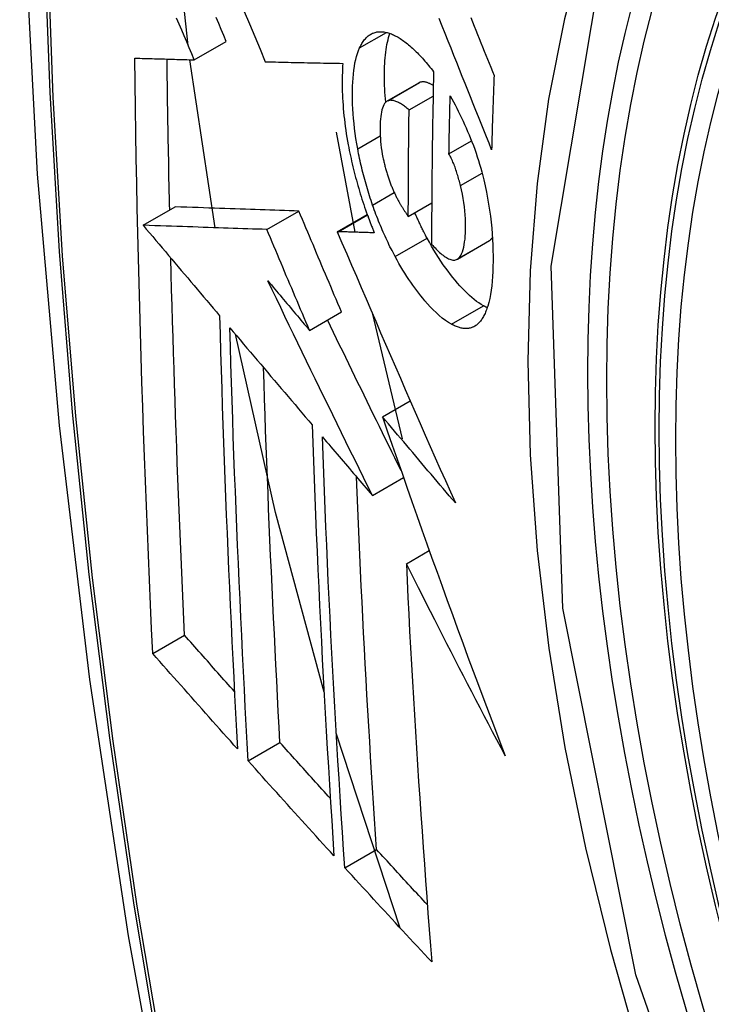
# Model space of a CAD drawing. Header units: inches. Extents: x 25 to 686, y 75 to 315.
# Tile 188 of 256: x 607.393 to 607.52, y 294.892 to 295.074. Entities that reach past the tile are written whole.
import ezdxf

# ---------------------------------------------------------------- set-up
doc = ezdxf.new("R2010")
doc.units = ezdxf.units.IN
doc.header["$MEASUREMENT"] = 0
doc.layers.add('Visible Edges(ANSI)', color=7, linetype='Continuous', lineweight=25)
doc.layers.add('Visible Tangent Edges(ANSI)', color=7, linetype='Continuous', lineweight=25)

msp = doc.modelspace()

# ---------------------------------------------------------------- linework, layer by layer
at = {"layer": 'Visible Edges(ANSI)'}
for p, q in [((607.42513, 295.06652), (607.43103, 295.06993)), ((607.429, 295.03557), (607.42433, 295.06654)), ((607.43822, 295.06617), (607.43833, 295.06617)), ((607.46065, 295.05888), (607.46655, 295.06229)), ((607.46472, 295.05729), (607.46915, 295.05985)), ((607.45126, 295.05318), (607.45474, 295.03474)), ((607.47208, 295.04919), (607.47624, 295.05159)), ((607.46458, 295.03767), (607.46889, 295.04016)), ((607.4157, 295.03602), (607.42159, 295.03942)), ((607.42159, 295.03942), (607.42159, 295.03942)), ((607.4385, 295.03525), (607.4444, 295.03865)), ((607.45148, 295.03484), (607.457, 295.03803)), ((607.4157, 295.03602), (607.4157, 295.03602)), ((607.45165, 295.03484), (607.45148, 295.03484)), ((607.47359, 295.02976), (607.47948, 295.03317)), ((607.47948, 295.03317), (607.47953, 295.0332)), ((607.44637, 295.01666), (607.45226, 295.02006)), ((607.45789, 295.0199), (607.46343, 294.99668)), ((607.45982, 295.00072), (607.46494, 295.00367)), ((607.45795, 294.98623), (607.46369, 294.98954)), ((607.46423, 294.97363), (607.46844, 294.97606)), ((607.41746, 294.95709), (607.42332, 294.96047)), ((607.4631, 294.90647), (607.45131, 294.94242)), ((607.43507, 294.93728), (607.44092, 294.94066)), ((607.45287, 294.91759), (607.45871, 294.92097))]:
    msp.add_line(p, q, dxfattribs=at)
at = {"layer": 'Visible Edges(ANSI)', "flags": 128}
for points in [[(607.44698, 295.46863), (607.43413, 295.43057), (607.42307, 295.39139), (607.41377, 295.35116), (607.40621, 295.30994), (607.40037, 295.2678), (607.39623, 295.2248), (607.39375, 295.18101), (607.39293, 295.13648), (607.39375, 295.09128), (607.39617, 295.04547), (607.40019, 294.99912), (607.40579, 294.95228), (607.41294, 294.90503), (607.42162, 294.85744), (607.43181, 294.80956), (607.44349, 294.76147)], [(607.424, 295.06917), (607.42185, 295.0892), (607.42037, 295.10895)], [(607.43103, 295.06993), (607.43056, 295.07103), (607.43009, 295.07212), (607.42963, 295.07322), (607.42916, 295.07432)], [(607.43433, 295.07546), (607.4353, 295.07313), (607.43628, 295.0708), (607.43725, 295.06848), (607.43822, 295.06617)], [(607.42513, 295.06652), (607.42466, 295.06762), (607.4242, 295.06872), (607.42373, 295.06982), (607.42326, 295.07092), (607.4228, 295.07202), (607.42233, 295.07312), (607.42187, 295.07422)], [(607.47994, 295.04996), (607.47946, 295.05116), (607.47898, 295.05236), (607.4785, 295.05357), (607.47801, 295.05477), (607.47753, 295.05599), (607.47704, 295.05721), (607.47655, 295.05844), (607.47605, 295.05968), (607.47555, 295.06092), (607.47505, 295.06218), (607.47454, 295.06345), (607.47403, 295.06473), (607.47351, 295.06602), (607.47299, 295.06733), (607.47246, 295.06865), (607.47192, 295.06999), (607.47138, 295.07135), (607.47083, 295.07273), (607.47027, 295.07412)], [(607.47608, 295.0743), (607.47639, 295.07352), (607.47671, 295.07274), (607.47702, 295.07197), (607.47733, 295.0712), (607.47764, 295.07043), (607.47795, 295.06967), (607.47826, 295.06891), (607.47856, 295.06815), (607.47887, 295.06739), (607.47918, 295.06664), (607.47948, 295.06589), (607.47978, 295.06515), (607.48008, 295.0644), (607.48038, 295.06366)], [(607.4556, 295.06872), (607.4557, 295.06894), (607.45581, 295.06915), (607.45592, 295.06935), (607.45604, 295.06955), (607.45615, 295.06973), (607.45628, 295.06991), (607.4564, 295.07008), (607.45653, 295.07025), (607.45666, 295.0704), (607.45679, 295.07055), (607.45693, 295.07068), (607.45707, 295.07081), (607.45721, 295.07093), (607.45736, 295.07105), (607.45751, 295.07115), (607.45766, 295.07124), (607.45781, 295.07133), (607.45797, 295.07141), (607.45813, 295.07147), (607.45829, 295.07153), (607.45846, 295.07158), (607.45863, 295.07163), (607.4588, 295.07166), (607.45897, 295.07168)], [(607.45897, 295.07168), (607.45915, 295.0717), (607.45934, 295.07171), (607.45952, 295.07171), (607.45971, 295.0717), (607.4599, 295.07169), (607.46009, 295.07166), (607.46028, 295.07163), (607.46047, 295.07159), (607.46067, 295.07155), (607.46086, 295.07149), (607.46106, 295.07143), (607.46126, 295.07136), (607.46146, 295.07129), (607.46166, 295.0712), (607.46186, 295.07111), (607.46206, 295.07102), (607.46227, 295.07091), (607.46247, 295.0708), (607.46268, 295.07068), (607.46289, 295.07056), (607.4631, 295.07043), (607.46331, 295.07029), (607.46352, 295.07014), (607.46373, 295.06999)], [(607.46042, 295.0587), (607.46036, 295.05934), (607.46031, 295.05996), (607.46027, 295.06059), (607.46024, 295.0612), (607.46021, 295.06181), (607.4602, 295.06241), (607.46019, 295.063), (607.46019, 295.06359), (607.46019, 295.06417), (607.4602, 295.06473), (607.46022, 295.06529), (607.46025, 295.06583), (607.46028, 295.06637), (607.46032, 295.06689), (607.46037, 295.06741), (607.46042, 295.06791), (607.46049, 295.0684), (607.46056, 295.06887), (607.46065, 295.06933), (607.46074, 295.06978), (607.46084, 295.0702), (607.46095, 295.07062), (607.46106, 295.07101), (607.46119, 295.07139)], [(607.46373, 295.06999), (607.46396, 295.06982), (607.46419, 295.06965), (607.46442, 295.06946), (607.46464, 295.06928), (607.46487, 295.06908), (607.4651, 295.06888), (607.46533, 295.06868), (607.46556, 295.06846), (607.46579, 295.06825), (607.46602, 295.06802), (607.46625, 295.06779), (607.46648, 295.06756), (607.46671, 295.06732), (607.46694, 295.06707), (607.46717, 295.06682), (607.4674, 295.06656), (607.46764, 295.06629), (607.46787, 295.06603), (607.4681, 295.06575), (607.46833, 295.06547), (607.46856, 295.06519), (607.46879, 295.0649), (607.46902, 295.0646), (607.46925, 295.0643)], [(607.45525, 295.05009), (607.45508, 295.05105), (607.45493, 295.052), (607.45479, 295.05294), (607.45467, 295.05387), (607.45457, 295.05479), (607.45448, 295.0557), (607.45441, 295.05659), (607.45436, 295.05747), (607.45432, 295.05834), (607.4543, 295.05919), (607.45429, 295.06003), (607.45429, 295.06084), (607.45431, 295.06164), (607.45435, 295.06241), (607.4544, 295.06317), (607.45446, 295.06391), (607.45454, 295.06462), (607.45464, 295.0653), (607.45475, 295.06595), (607.45488, 295.06657), (607.45503, 295.06716), (607.4552, 295.06772), (607.45539, 295.06824), (607.4556, 295.06872)], [(607.41416, 295.06684), (607.41461, 295.06683), (607.41506, 295.06681), (607.41551, 295.0668), (607.41597, 295.06679), (607.41642, 295.06677), (607.41688, 295.06676), (607.41733, 295.06675), (607.41779, 295.06673), (607.41824, 295.06672), (607.4187, 295.06671), (607.41916, 295.06669), (607.41962, 295.06668), (607.42008, 295.06667), (607.42054, 295.06665), (607.42099, 295.06664), (607.42145, 295.06663), (607.42191, 295.06661), (607.42237, 295.0666), (607.42283, 295.06659), (607.42329, 295.06657), (607.42375, 295.06656), (607.42421, 295.06655), (607.42467, 295.06653), (607.42513, 295.06652)], [(607.41746, 294.95709), (607.41725, 294.96162), (607.41704, 294.96615), (607.41685, 294.97069), (607.41665, 294.97523), (607.41647, 294.97977), (607.41629, 294.98432), (607.41611, 294.98887), (607.41594, 294.99342), (607.41578, 294.99799), (607.41562, 295.00255), (607.41547, 295.00712), (607.41533, 295.01169), (607.41519, 295.01626), (607.41506, 295.02084), (607.41494, 295.02541), (607.41483, 295.02999), (607.41472, 295.03458), (607.41462, 295.03917), (607.41452, 295.04376), (607.41443, 295.04836), (607.41435, 295.05297), (607.41428, 295.05759), (607.41422, 295.06222), (607.41416, 295.06684)], [(607.42059, 295.03884), (607.42056, 295.04), (607.42054, 295.04116), (607.42051, 295.04231), (607.42049, 295.04347), (607.42046, 295.04463), (607.42044, 295.04579), (607.42042, 295.04694), (607.4204, 295.0481), (607.42037, 295.04926), (607.42035, 295.05042), (607.42033, 295.05158), (607.42031, 295.05274), (607.42029, 295.05389), (607.42027, 295.05505), (607.42025, 295.05621), (607.42023, 295.05737), (607.42021, 295.05853), (607.4202, 295.05969), (607.42018, 295.06086), (607.42016, 295.06202), (607.42015, 295.06318), (607.42013, 295.06434), (607.42012, 295.0655), (607.4201, 295.06667)], [(607.43833, 295.06617), (607.43891, 295.06616), (607.43949, 295.06614), (607.44008, 295.06613), (607.44066, 295.06612), (607.44125, 295.0661), (607.44183, 295.06609), (607.44242, 295.06608), (607.44301, 295.06606), (607.4436, 295.06605), (607.44419, 295.06604), (607.44478, 295.06602), (607.44537, 295.06601), (607.44597, 295.066), (607.44656, 295.06599), (607.44716, 295.06597), (607.44775, 295.06596), (607.44834, 295.06595), (607.44894, 295.06594), (607.44954, 295.06593), (607.45013, 295.06592), (607.45073, 295.06591), (607.45132, 295.0659), (607.45192, 295.06588), (607.45251, 295.06587)], [(607.45251, 295.06587), (607.45247, 295.06533), (607.45244, 295.06478), (607.45242, 295.06422), (607.4524, 295.06366), (607.45239, 295.06308), (607.45238, 295.0625), (607.45239, 295.0619), (607.45239, 295.0613), (607.45241, 295.06069), (607.45243, 295.06007), (607.45246, 295.05945), (607.4525, 295.05882), (607.45254, 295.05818), (607.45259, 295.05753), (607.45265, 295.05688), (607.45271, 295.05623), (607.45279, 295.05557), (607.45287, 295.05491), (607.45296, 295.05424), (607.45305, 295.05357), (607.45315, 295.05289), (607.45327, 295.05221), (607.45338, 295.05153), (607.45351, 295.05084)], [(607.46925, 295.0643), (607.46922, 295.06297), (607.46919, 295.06164), (607.46916, 295.06031), (607.46914, 295.05898), (607.46911, 295.05765), (607.46909, 295.05632), (607.46906, 295.05499), (607.46904, 295.05367), (607.46902, 295.05234), (607.469, 295.05101), (607.46898, 295.04969), (607.46897, 295.04837), (607.46895, 295.04704), (607.46894, 295.04572), (607.46892, 295.0444), (607.46891, 295.04308), (607.4689, 295.04176), (607.46889, 295.04044), (607.46889, 295.03912), (607.46888, 295.0378), (607.46887, 295.03648), (607.46887, 295.03517), (607.46887, 295.03385), (607.46887, 295.03254)], [(607.48038, 295.06366), (607.48036, 295.06309), (607.48034, 295.06252), (607.48032, 295.06195), (607.4803, 295.06137), (607.48028, 295.0608), (607.48026, 295.06023), (607.48024, 295.05966), (607.48022, 295.05909), (607.4802, 295.05852), (607.48018, 295.05795), (607.48016, 295.05738), (607.48014, 295.05681), (607.48012, 295.05623), (607.48011, 295.05566), (607.48009, 295.05509), (607.48007, 295.05452), (607.48005, 295.05395), (607.48004, 295.05338), (607.48002, 295.05281), (607.48, 295.05224), (607.47999, 295.05167), (607.47997, 295.0511), (607.47996, 295.05053), (607.47994, 295.04996)], [(607.46667, 295.06235), (607.46667, 295.06234), (607.46666, 295.06234), (607.46666, 295.06234), (607.46665, 295.06234), (607.46665, 295.06233), (607.46664, 295.06233), (607.46664, 295.06233), (607.46663, 295.06233), (607.46663, 295.06232), (607.46662, 295.06232), (607.46662, 295.06232), (607.46661, 295.06232), (607.46661, 295.06231), (607.4666, 295.06231), (607.4666, 295.06231), (607.46659, 295.06231), (607.46659, 295.0623), (607.46658, 295.0623), (607.46658, 295.0623), (607.46657, 295.0623), (607.46657, 295.06229), (607.46656, 295.06229), (607.46656, 295.06229), (607.46655, 295.06229)], [(607.46919, 295.06177), (607.46908, 295.06184), (607.46897, 295.0619), (607.46886, 295.06197), (607.46874, 295.06203), (607.46863, 295.06209), (607.46852, 295.06214), (607.46841, 295.06219), (607.4683, 295.06224), (607.46819, 295.06228), (607.46808, 295.06232), (607.46798, 295.06235), (607.46787, 295.06238), (607.46776, 295.06241), (607.46766, 295.06243), (607.46755, 295.06244), (607.46745, 295.06246), (607.46735, 295.06246), (607.46725, 295.06246), (607.46715, 295.06246), (607.46705, 295.06245), (607.46695, 295.06243), (607.46686, 295.06241), (607.46676, 295.06238), (607.46667, 295.06235)], [(607.47208, 295.04919), (607.47209, 295.04964), (607.4721, 295.05008), (607.4721, 295.05053), (607.47211, 295.05097), (607.47212, 295.05142), (607.47213, 295.05186), (607.47214, 295.05231), (607.47214, 295.05275), (607.47215, 295.0532), (607.47216, 295.05364), (607.47217, 295.05409), (607.47218, 295.05454), (607.47219, 295.05498), (607.4722, 295.05543), (607.47221, 295.05587), (607.47222, 295.05632), (607.47223, 295.05676), (607.47224, 295.05721), (607.47225, 295.05766), (607.47226, 295.0581), (607.47227, 295.05855), (607.47228, 295.05899), (607.47229, 295.05944), (607.4723, 295.05989)], [(607.4723, 295.05989), (607.4726, 295.05934), (607.47291, 295.05878), (607.47321, 295.05821), (607.47351, 295.05763), (607.4738, 295.05704), (607.4741, 295.05645), (607.47439, 295.05584), (607.47468, 295.05523), (607.47497, 295.05461), (607.47525, 295.05398), (607.47552, 295.05334), (607.47579, 295.05269), (607.47606, 295.05204), (607.47632, 295.05138), (607.47657, 295.05071), (607.47682, 295.05003), (607.47706, 295.04935), (607.47729, 295.04866), (607.47751, 295.04797), (607.47772, 295.04727), (607.47793, 295.04657), (607.47812, 295.04586), (607.47831, 295.04515), (607.47848, 295.04443)], [(607.46078, 295.05894), (607.46058, 295.05883), (607.46039, 295.05867), (607.46022, 295.05847), (607.46007, 295.05823), (607.45993, 295.05795), (607.45982, 295.05763), (607.45971, 295.05728), (607.45963, 295.0569), (607.45956, 295.05649), (607.4595, 295.05606), (607.45945, 295.05561), (607.45942, 295.05514), (607.4594, 295.05466), (607.45938, 295.05416), (607.45938, 295.05365), (607.45939, 295.05312), (607.45941, 295.05258), (607.45943, 295.05203), (607.45948, 295.05146), (607.45953, 295.05089), (607.4596, 295.0503), (607.45968, 295.04971), (607.45979, 295.04911), (607.4599, 295.0485)], [(607.46472, 295.05729), (607.46455, 295.05744), (607.46437, 295.05758), (607.4642, 295.05772), (607.46402, 295.05786), (607.46385, 295.05799), (607.46367, 295.05811), (607.4635, 295.05823), (607.46332, 295.05835), (607.46315, 295.05845), (607.46297, 295.05855), (607.4628, 295.05865), (607.46263, 295.05873), (607.46247, 295.0588), (607.4623, 295.05887), (607.46214, 295.05893), (607.46198, 295.05898), (607.46182, 295.05901), (607.46166, 295.05904), (607.4615, 295.05905), (607.46135, 295.05906), (607.4612, 295.05905), (607.46106, 295.05903), (607.46091, 295.05899), (607.46078, 295.05894)], [(607.46458, 295.03767), (607.46458, 295.03849), (607.46458, 295.0393), (607.46459, 295.04012), (607.46459, 295.04093), (607.46459, 295.04175), (607.46459, 295.04256), (607.4646, 295.04338), (607.4646, 295.0442), (607.4646, 295.04501), (607.46461, 295.04583), (607.46461, 295.04665), (607.46462, 295.04746), (607.46463, 295.04828), (607.46463, 295.0491), (607.46464, 295.04992), (607.46465, 295.05073), (607.46465, 295.05155), (607.46466, 295.05237), (607.46467, 295.05319), (607.46468, 295.05401), (607.46469, 295.05483), (607.4647, 295.05565), (607.46471, 295.05647), (607.46472, 295.05729)], [(607.45351, 295.05084), (607.45361, 295.05034), (607.4537, 295.04984), (607.45381, 295.04934), (607.45391, 295.04884), (607.45402, 295.04834), (607.45413, 295.04784), (607.45425, 295.04734), (607.45437, 295.04683), (607.45449, 295.04633), (607.45461, 295.04583), (607.45474, 295.04533), (607.45487, 295.04483), (607.45501, 295.04433), (607.45515, 295.04383), (607.45529, 295.04333), (607.45544, 295.04283), (607.45558, 295.04233), (607.45573, 295.04184), (607.45589, 295.04134), (607.45604, 295.04085), (607.4562, 295.04036), (607.45636, 295.03987), (607.45653, 295.03938), (607.4567, 295.03889)], [(607.458, 295.03975), (607.45786, 295.04017), (607.45771, 295.04059), (607.45757, 295.04102), (607.45744, 295.04144), (607.4573, 295.04187), (607.45717, 295.0423), (607.45704, 295.04273), (607.45691, 295.04316), (607.45679, 295.04359), (607.45667, 295.04402), (607.45655, 295.04445), (607.45643, 295.04489), (607.45632, 295.04532), (607.45621, 295.04576), (607.4561, 295.04619), (607.45599, 295.04662), (607.45589, 295.04706), (607.45579, 295.04749), (607.45569, 295.04792), (607.4556, 295.04836), (607.45551, 295.04879), (607.45542, 295.04922), (607.45534, 295.04966), (607.45525, 295.05009)], [(607.4742, 295.04336), (607.47414, 295.04362), (607.47407, 295.04388), (607.474, 295.04414), (607.47392, 295.0444), (607.47385, 295.04467), (607.47377, 295.04493), (607.47369, 295.04519), (607.47361, 295.04545), (607.47353, 295.04571), (607.47345, 295.04597), (607.47336, 295.04622), (607.47328, 295.04647), (607.47319, 295.04672), (607.4731, 295.04697), (607.47301, 295.04721), (607.47291, 295.04745), (607.47281, 295.04769), (607.47272, 295.04792), (607.47262, 295.04814), (607.47251, 295.04837), (607.47241, 295.04858), (607.4723, 295.04879), (607.47219, 295.04899), (607.47208, 295.04919)], [(607.4599, 295.0485), (607.45995, 295.0483), (607.45999, 295.04811), (607.46004, 295.04791), (607.46008, 295.04771), (607.46013, 295.04751), (607.46018, 295.04731), (607.46023, 295.04712), (607.46028, 295.04692), (607.46033, 295.04672), (607.46038, 295.04652), (607.46044, 295.04633), (607.46049, 295.04613), (607.46055, 295.04593), (607.46061, 295.04574), (607.46067, 295.04554), (607.46073, 295.04535), (607.46079, 295.04515), (607.46085, 295.04496), (607.46091, 295.04477), (607.46098, 295.04458), (607.46105, 295.04439), (607.46111, 295.0442), (607.46118, 295.04401), (607.46125, 295.04383)], [(607.46125, 295.04383), (607.46132, 295.04366), (607.46138, 295.04349), (607.46145, 295.04332), (607.46152, 295.04316), (607.46158, 295.043), (607.46165, 295.04283), (607.46172, 295.04267), (607.46179, 295.04251), (607.46186, 295.04236), (607.46193, 295.0422), (607.462, 295.04204), (607.46207, 295.04189), (607.46214, 295.04174), (607.46221, 295.04159), (607.46229, 295.04144), (607.46236, 295.04129), (607.46243, 295.04114), (607.46251, 295.041), (607.46258, 295.04086), (607.46266, 295.04071), (607.46273, 295.04057), (607.46281, 295.04044), (607.46289, 295.0403), (607.46297, 295.04016)], [(607.47848, 295.04443), (607.47874, 295.04329), (607.47898, 295.04216), (607.4792, 295.04104), (607.47939, 295.03991), (607.47956, 295.0388), (607.47971, 295.03769), (607.47984, 295.03659), (607.47995, 295.03552), (607.48004, 295.03446), (607.4801, 295.03341), (607.48015, 295.03238), (607.48019, 295.03137), (607.4802, 295.03038), (607.4802, 295.0294), (607.48018, 295.02845), (607.48015, 295.02751), (607.4801, 295.0266), (607.48004, 295.02572), (607.47995, 295.02487), (607.47985, 295.02405), (607.47972, 295.02326), (607.47958, 295.02251), (607.47941, 295.02181), (607.47922, 295.02114)], [(607.47363, 295.02979), (607.47385, 295.02996), (607.47406, 295.03019), (607.47425, 295.03046), (607.47441, 295.03078), (607.47456, 295.03114), (607.47469, 295.03154), (607.4748, 295.03198), (607.4749, 295.03245), (607.47497, 295.03295), (607.47504, 295.03348), (607.47508, 295.03403), (607.47512, 295.0346), (607.47514, 295.03519), (607.47515, 295.03581), (607.47515, 295.0365), (607.47513, 295.03721), (607.47509, 295.03793), (607.47503, 295.03868), (607.47495, 295.03944), (607.47484, 295.04021), (607.47472, 295.04099), (607.47457, 295.04177), (607.4744, 295.04256), (607.4742, 295.04336)], [(607.46297, 295.04016), (607.46303, 295.04005), (607.4631, 295.03994), (607.46316, 295.03983), (607.46323, 295.03972), (607.46329, 295.03961), (607.46336, 295.0395), (607.46343, 295.03939), (607.4635, 295.03928), (607.46356, 295.03917), (607.46363, 295.03906), (607.4637, 295.03896), (607.46377, 295.03885), (607.46384, 295.03875), (607.4639, 295.03864), (607.46397, 295.03854), (607.46404, 295.03844), (607.46411, 295.03834), (607.46418, 295.03824), (607.46424, 295.03814), (607.46431, 295.03804), (607.46438, 295.03795), (607.46445, 295.03785), (607.46452, 295.03776), (607.46458, 295.03767)], [(607.4444, 295.03865), (607.44352, 295.03868), (607.44263, 295.03871), (607.44175, 295.03874), (607.44086, 295.03877), (607.43997, 295.0388), (607.43908, 295.03883), (607.43818, 295.03886), (607.43728, 295.03889), (607.43637, 295.03892), (607.43546, 295.03895), (607.43454, 295.03898), (607.43361, 295.03902), (607.43267, 295.03905), (607.43172, 295.03908), (607.43076, 295.03911), (607.4298, 295.03914), (607.42882, 295.03918), (607.42783, 295.03921), (607.42682, 295.03925), (607.42581, 295.03928), (607.42478, 295.03932), (607.42373, 295.03935), (607.42267, 295.03939), (607.42159, 295.03942)], [(607.45226, 295.02006), (607.45193, 295.02083), (607.4516, 295.02161), (607.45127, 295.02238), (607.45094, 295.02316), (607.45061, 295.02393), (607.45028, 295.02471), (607.44996, 295.02548), (607.44963, 295.02626), (607.4493, 295.02703), (607.44897, 295.02781), (607.44864, 295.02858), (607.44831, 295.02936), (607.44799, 295.03013), (607.44766, 295.03091), (607.44733, 295.03168), (607.44701, 295.03246), (607.44668, 295.03323), (607.44635, 295.03401), (607.44603, 295.03478), (607.4457, 295.03556), (607.44537, 295.03633), (607.44505, 295.03711), (607.44472, 295.03788), (607.4444, 295.03865)], [(607.4567, 295.03889), (607.45676, 295.03871), (607.45682, 295.03853), (607.45689, 295.03835), (607.45695, 295.03817), (607.45702, 295.03799), (607.45708, 295.03781), (607.45715, 295.03763), (607.45721, 295.03745), (607.45728, 295.03727), (607.45735, 295.03709), (607.45741, 295.03692), (607.45748, 295.03674), (607.45755, 295.03656), (607.45762, 295.03638), (607.45769, 295.03621), (607.45775, 295.03603), (607.45782, 295.03586), (607.45789, 295.03568), (607.45796, 295.03551), (607.45803, 295.03533), (607.4581, 295.03516), (607.45817, 295.03499), (607.45824, 295.03481), (607.45831, 295.03464)], [(607.46214, 295.03026), (607.46195, 295.03062), (607.46176, 295.03098), (607.46158, 295.03135), (607.46139, 295.03171), (607.4612, 295.03208), (607.46102, 295.03246), (607.46084, 295.03284), (607.46066, 295.03322), (607.46048, 295.0336), (607.4603, 295.03399), (607.46012, 295.03438), (607.45995, 295.03477), (607.45978, 295.03517), (607.45961, 295.03557), (607.45944, 295.03597), (607.45927, 295.03638), (607.45911, 295.03679), (607.45894, 295.0372), (607.45878, 295.03762), (607.45862, 295.03804), (607.45846, 295.03846), (607.45831, 295.03889), (607.45815, 295.03932), (607.458, 295.03975)], [(607.46804, 295.03367), (607.46794, 295.03385), (607.46784, 295.03404), (607.46775, 295.03423), (607.46765, 295.03442), (607.46755, 295.0346), (607.46745, 295.03479), (607.46735, 295.03498), (607.46726, 295.03518), (607.46716, 295.03537), (607.46707, 295.03556), (607.46697, 295.03576), (607.46688, 295.03595), (607.46678, 295.03615), (607.46669, 295.03634), (607.46659, 295.03654), (607.4665, 295.03674), (607.46641, 295.03694), (607.46631, 295.03714), (607.46622, 295.03734), (607.46613, 295.03754), (607.46604, 295.03775), (607.46595, 295.03795), (607.46586, 295.03815), (607.46577, 295.03836)], [(607.4385, 295.03525), (607.43762, 295.03528), (607.43674, 295.03531), (607.43585, 295.03534), (607.43497, 295.03537), (607.43408, 295.0354), (607.43318, 295.03543), (607.43229, 295.03546), (607.43138, 295.03549), (607.43048, 295.03552), (607.42956, 295.03555), (607.42864, 295.03558), (607.42771, 295.03561), (607.42677, 295.03564), (607.42582, 295.03568), (607.42487, 295.03571), (607.4239, 295.03574), (607.42292, 295.03578), (607.42193, 295.03581), (607.42093, 295.03584), (607.41991, 295.03588), (607.41888, 295.03591), (607.41784, 295.03595), (607.41678, 295.03599), (607.4157, 295.03602)], [(607.4157, 295.03602), (607.41628, 295.03533), (607.41687, 295.03464), (607.41745, 295.03394), (607.41804, 295.03325), (607.41863, 295.03256), (607.41921, 295.03186), (607.4198, 295.03117), (607.42038, 295.03047), (607.42097, 295.02978), (607.42156, 295.02909), (607.42215, 295.02839), (607.42273, 295.0277), (607.42332, 295.027), (607.42391, 295.02631), (607.4245, 295.02561), (607.42508, 295.02492), (607.42567, 295.02422), (607.42626, 295.02353), (607.42685, 295.02283), (607.42743, 295.02214), (607.42802, 295.02144), (607.42861, 295.02075), (607.42919, 295.02006), (607.42978, 295.01936)], [(607.44637, 295.01666), (607.44604, 295.01743), (607.44571, 295.01821), (607.44538, 295.01898), (607.44505, 295.01976), (607.44472, 295.02053), (607.44439, 295.02131), (607.44406, 295.02208), (607.44373, 295.02286), (607.4434, 295.02363), (607.44308, 295.02441), (607.44275, 295.02518), (607.44242, 295.02596), (607.44209, 295.02673), (607.44177, 295.02751), (607.44144, 295.02828), (607.44111, 295.02906), (607.44078, 295.02983), (607.44046, 295.03061), (607.44013, 295.03138), (607.43981, 295.03216), (607.43948, 295.03293), (607.43915, 295.0337), (607.43883, 295.03448), (607.4385, 295.03525)], [(607.45148, 295.03484), (607.45235, 295.0328), (607.45323, 295.03075), (607.45411, 295.02869), (607.455, 295.02663), (607.45588, 295.02456), (607.45678, 295.02249), (607.45767, 295.02041), (607.45857, 295.01832), (607.45948, 295.01623), (607.46038, 295.01414), (607.46129, 295.01205), (607.4622, 295.00995), (607.46311, 295.00785), (607.46403, 295.00575), (607.46495, 295.00365), (607.46587, 295.00155), (607.46679, 294.99946), (607.46771, 294.99736), (607.46863, 294.99526), (607.46956, 294.99317), (607.47048, 294.99108), (607.47141, 294.989), (607.47234, 294.98691), (607.47326, 294.98484)], [(607.45831, 295.03464), (607.45804, 295.03465), (607.45776, 295.03466), (607.45748, 295.03466), (607.4572, 295.03467), (607.45692, 295.03468), (607.45664, 295.03469), (607.45636, 295.0347), (607.45608, 295.0347), (607.45581, 295.03471), (607.45553, 295.03472), (607.45525, 295.03473), (607.45497, 295.03474), (607.45469, 295.03474), (607.45441, 295.03475), (607.45414, 295.03476), (607.45386, 295.03477), (607.45358, 295.03478), (607.4533, 295.03479), (607.45303, 295.03479), (607.45275, 295.0348), (607.45247, 295.03481), (607.4522, 295.03482), (607.45192, 295.03483), (607.45165, 295.03484)], [(607.47843, 295.02119), (607.47801, 295.02143), (607.47758, 295.0217), (607.47716, 295.022), (607.47673, 295.02234), (607.4763, 295.02269), (607.47586, 295.02308), (607.47543, 295.02349), (607.47499, 295.02392), (607.47455, 295.02438), (607.47411, 295.02486), (607.47366, 295.02536), (607.47322, 295.02588), (607.47278, 295.02642), (607.47234, 295.02697), (607.4719, 295.02755), (607.47147, 295.02814), (607.47103, 295.02876), (607.4706, 295.0294), (607.47016, 295.03006), (607.46973, 295.03074), (607.46931, 295.03144), (607.46888, 295.03216), (607.46846, 295.0329), (607.46804, 295.03367)], [(607.47953, 295.0332), (607.47956, 295.03321), (607.47958, 295.03323), (607.47961, 295.03325), (607.47963, 295.03327), (607.47966, 295.03329), (607.47968, 295.03331), (607.47971, 295.03333), (607.47973, 295.03335), (607.47975, 295.03337), (607.47978, 295.03339), (607.4798, 295.03341), (607.47982, 295.03344), (607.47985, 295.03346), (607.47987, 295.03349), (607.47989, 295.03351), (607.47991, 295.03354), (607.47994, 295.03356), (607.47996, 295.03359), (607.47998, 295.03362), (607.48, 295.03365), (607.48002, 295.03368), (607.48004, 295.0337), (607.48006, 295.03374), (607.48008, 295.03377)], [(607.46887, 295.03254), (607.46908, 295.0323), (607.46929, 295.03207), (607.46951, 295.03184), (607.46972, 295.03163), (607.46993, 295.03141), (607.47015, 295.03121), (607.47036, 295.03102), (607.47057, 295.03083), (607.47078, 295.03066), (607.47099, 295.03049), (607.4712, 295.03034), (607.4714, 295.03019), (607.47161, 295.03006), (607.47181, 295.02994), (607.47201, 295.02984), (607.47221, 295.02976), (607.47241, 295.02969), (607.4726, 295.02964), (607.47278, 295.02961), (607.47297, 295.0296), (607.47314, 295.02961), (607.47331, 295.02965), (607.47348, 295.02971), (607.47363, 295.02979)], [(607.42332, 294.96047), (607.42319, 294.96335), (607.42306, 294.96623), (607.42293, 294.96911), (607.4228, 294.97199), (607.42268, 294.97488), (607.42256, 294.97776), (607.42244, 294.98064), (607.42232, 294.98353), (607.42221, 294.98642), (607.4221, 294.98931), (607.42199, 294.9922), (607.42188, 294.99509), (607.42178, 294.99799), (607.42168, 295.00088), (607.42158, 295.00378), (607.42148, 295.00668), (607.42139, 295.00959), (607.42129, 295.01249), (607.4212, 295.0154), (607.42112, 295.01831), (607.42103, 295.02123), (607.42095, 295.02414), (607.42087, 295.02706), (607.4208, 295.02998)], [(607.47253, 295.01778), (607.47197, 295.01811), (607.47141, 295.01849), (607.47085, 295.01892), (607.47027, 295.0194), (607.4697, 295.01992), (607.46914, 295.02047), (607.46861, 295.02102), (607.46811, 295.02156), (607.46765, 295.02209), (607.46724, 295.02257), (607.46687, 295.02303), (607.4665, 295.0235), (607.46613, 295.02398), (607.46576, 295.02448), (607.46539, 295.02499), (607.46502, 295.02551), (607.46466, 295.02605), (607.46429, 295.02661), (607.46393, 295.02718), (607.46357, 295.02776), (607.46321, 295.02837), (607.46285, 295.02898), (607.4625, 295.02961), (607.46214, 295.03026)], [(607.45795, 294.98623), (607.45713, 294.98787), (607.45632, 294.98952), (607.45551, 294.99117), (607.4547, 294.99282), (607.45388, 294.99447), (607.45307, 294.99612), (607.45226, 294.99777), (607.45145, 294.99942), (607.45065, 295.00107), (607.44984, 295.00273), (607.44903, 295.00438), (607.44823, 295.00604), (607.44742, 295.00769), (607.44662, 295.00934), (607.44582, 295.01099), (607.44502, 295.01264), (607.44422, 295.01429), (607.44343, 295.01594), (607.44263, 295.01758), (607.44184, 295.01923), (607.44105, 295.02087), (607.44026, 295.02251), (607.43947, 295.02414), (607.43869, 295.02578)], [(607.43869, 295.02578), (607.43901, 295.0254), (607.43933, 295.02502), (607.43965, 295.02464), (607.43997, 295.02426), (607.44029, 295.02388), (607.44061, 295.0235), (607.44093, 295.02312), (607.44125, 295.02274), (607.44157, 295.02236), (607.44189, 295.02198), (607.44221, 295.0216), (607.44253, 295.02122), (607.44285, 295.02084), (607.44317, 295.02046), (607.44349, 295.02008), (607.44381, 295.0197), (607.44413, 295.01932), (607.44445, 295.01894), (607.44477, 295.01856), (607.44509, 295.01818), (607.44541, 295.0178), (607.44573, 295.01742), (607.44605, 295.01704), (607.44637, 295.01666)], [(607.47922, 295.02114), (607.47914, 295.0209), (607.47907, 295.02066), (607.47898, 295.02043), (607.4789, 295.02021), (607.47881, 295.01999), (607.47872, 295.01979), (607.47863, 295.01958), (607.47853, 295.01939), (607.47843, 295.0192), (607.47833, 295.01902), (607.47822, 295.01885), (607.47811, 295.01868), (607.478, 295.01852), (607.47789, 295.01837), (607.47777, 295.01823), (607.47765, 295.01809), (607.47753, 295.01796), (607.4774, 295.01785), (607.47727, 295.01773), (607.47714, 295.01763), (607.47701, 295.01753), (607.47687, 295.01745), (607.47673, 295.01737), (607.47659, 295.01729)], [(607.47913, 295.02084), (607.4791, 295.02085), (607.47907, 295.02087), (607.47904, 295.02088), (607.47901, 295.02089), (607.47898, 295.02091), (607.47895, 295.02092), (607.47892, 295.02093), (607.4789, 295.02095), (607.47887, 295.02096), (607.47884, 295.02097), (607.47881, 295.02099), (607.47878, 295.021), (607.47875, 295.02102), (607.47872, 295.02103), (607.47869, 295.02105), (607.47866, 295.02106), (607.47863, 295.02108), (607.4786, 295.02109), (607.47857, 295.02111), (607.47854, 295.02112), (607.47851, 295.02114), (607.47849, 295.02115), (607.47846, 295.02117), (607.47843, 295.02119)], [(607.42978, 295.01936), (607.42987, 295.01601), (607.42997, 295.01266), (607.43007, 295.00931), (607.43017, 295.00596), (607.43028, 295.00262), (607.43039, 294.99927), (607.43051, 294.99593), (607.43063, 294.99259), (607.43076, 294.98925), (607.43089, 294.98591), (607.43102, 294.98258), (607.43116, 294.97925), (607.4313, 294.97592), (607.43145, 294.9726), (607.4316, 294.96927), (607.43175, 294.96595), (607.4319, 294.96264), (607.43206, 294.95932), (607.43223, 294.95601), (607.43239, 294.9527), (607.43256, 294.9494), (607.43274, 294.94609), (607.43291, 294.94279), (607.43309, 294.93949)], [(607.46324, 294.99083), (607.46267, 294.99198), (607.4621, 294.99313), (607.46153, 294.99428), (607.46096, 294.99544), (607.4604, 294.99659), (607.45983, 294.99775), (607.45926, 294.99891), (607.45869, 295.00006), (607.45813, 295.00122), (607.45756, 295.00238), (607.45699, 295.00353), (607.45643, 295.00469), (607.45586, 295.00585), (607.4553, 295.00701), (607.45473, 295.00817), (607.45417, 295.00932), (607.45361, 295.01048), (607.45304, 295.01164), (607.45248, 295.0128), (607.45192, 295.01395), (607.45136, 295.01511), (607.4508, 295.01627), (607.45024, 295.01742), (607.44969, 295.01857)], [(607.43169, 295.01711), (607.43232, 295.01637), (607.43295, 295.01562), (607.43358, 295.01488), (607.43421, 295.01414), (607.43484, 295.01339), (607.43547, 295.01265), (607.4361, 295.0119), (607.43673, 295.01116), (607.43737, 295.01041), (607.438, 295.00967), (607.43863, 295.00892), (607.43926, 295.00818), (607.4399, 295.00743), (607.44053, 295.00668), (607.44116, 295.00594), (607.4418, 295.00519), (607.44243, 295.00445), (607.44306, 295.0037), (607.4437, 295.00296), (607.44433, 295.00221), (607.44496, 295.00147), (607.44559, 295.00072), (607.44623, 294.99998), (607.44686, 294.99924)], [(607.43507, 294.93728), (607.43489, 294.94057), (607.43471, 294.94387), (607.43453, 294.94717), (607.43436, 294.95047), (607.43419, 294.95378), (607.43402, 294.95708), (607.43386, 294.9604), (607.4337, 294.96371), (607.43355, 294.96703), (607.43339, 294.97035), (607.43325, 294.97367), (607.4331, 294.97699), (607.43296, 294.98032), (607.43282, 294.98365), (607.43269, 294.98699), (607.43256, 294.99032), (607.43244, 294.99366), (607.43232, 294.99701), (607.4322, 295.00035), (607.43209, 295.0037), (607.43198, 295.00705), (607.43188, 295.0104), (607.43178, 295.01375), (607.43169, 295.01711)], [(607.47659, 295.01729), (607.47644, 295.01723), (607.47629, 295.01717), (607.47614, 295.01712), (607.47598, 295.01708), (607.47583, 295.01704), (607.47567, 295.01702), (607.47551, 295.017), (607.47535, 295.01699), (607.47518, 295.01698), (607.47502, 295.01699), (607.47485, 295.017), (607.47468, 295.01702), (607.47451, 295.01704), (607.47434, 295.01707), (607.47416, 295.01711), (607.47399, 295.01716), (607.47381, 295.01722), (607.47363, 295.01728), (607.47345, 295.01734), (607.47327, 295.01742), (607.47309, 295.0175), (607.4729, 295.01759), (607.47271, 295.01768), (607.47253, 295.01778)], [(607.44905, 294.94999), (607.44008, 294.98309), (607.43269, 295.01593)], [(607.44092, 294.94066), (607.44077, 294.94352), (607.44061, 294.94638), (607.44046, 294.94924), (607.44031, 294.9521), (607.44016, 294.95497), (607.44002, 294.95784), (607.43988, 294.96071), (607.43974, 294.96358), (607.4396, 294.96645), (607.43947, 294.96933), (607.43933, 294.97221), (607.4392, 294.97509), (607.43908, 294.97797), (607.43895, 294.98085), (607.43883, 294.98374), (607.43872, 294.98663), (607.4386, 294.98952), (607.43849, 294.99241), (607.43838, 294.99531), (607.43828, 294.9982), (607.43818, 295.0011), (607.43808, 295.004), (607.43798, 295.0069), (607.43789, 295.0098)], [(607.47326, 294.98484), (607.4727, 294.9855), (607.47214, 294.98616), (607.47158, 294.98682), (607.47102, 294.98748), (607.47046, 294.98814), (607.4699, 294.98881), (607.46934, 294.98947), (607.46878, 294.99013), (607.46821, 294.99079), (607.46765, 294.99146), (607.46709, 294.99212), (607.46653, 294.99278), (607.46597, 294.99345), (607.46541, 294.99411), (607.46485, 294.99477), (607.46429, 294.99543), (607.46373, 294.9961), (607.46317, 294.99676), (607.46261, 294.99742), (607.46205, 294.99808), (607.46149, 294.99874), (607.46094, 294.9994), (607.46038, 295.00006), (607.45982, 295.00072)], [(607.45982, 295.00072), (607.46071, 294.99812), (607.46161, 294.99552), (607.46251, 294.99292), (607.46342, 294.99032), (607.46432, 294.98772), (607.46524, 294.98511), (607.46615, 294.98251), (607.46708, 294.9799), (607.468, 294.97729), (607.46893, 294.97469), (607.46987, 294.97208), (607.47081, 294.96947), (607.47175, 294.96687), (607.4727, 294.96426), (607.47365, 294.96165), (607.47461, 294.95905), (607.47557, 294.95644), (607.47654, 294.95384), (607.47751, 294.95123), (607.47849, 294.94863), (607.47947, 294.94603), (607.48046, 294.94343), (607.48145, 294.94083), (607.48244, 294.93824)], [(607.44686, 294.99924), (607.44697, 294.9959), (607.44709, 294.99256), (607.44721, 294.98923), (607.44734, 294.9859), (607.44748, 294.98257), (607.44761, 294.97925), (607.44776, 294.97592), (607.44791, 294.9726), (607.44806, 294.96928), (607.44822, 294.96596), (607.44838, 294.96264), (607.44855, 294.95933), (607.44872, 294.95601), (607.4489, 294.9527), (607.44908, 294.9494), (607.44927, 294.94609), (607.44946, 294.94279), (607.44965, 294.93949), (607.44985, 294.9362), (607.45005, 294.9329), (607.45025, 294.92962), (607.45046, 294.92633), (607.45067, 294.92305), (607.45088, 294.91978)], [(607.45287, 294.91759), (607.45265, 294.92087), (607.45244, 294.92416), (607.45223, 294.92745), (607.45202, 294.93074), (607.45181, 294.93403), (607.45161, 294.93733), (607.45142, 294.94063), (607.45122, 294.94393), (607.45103, 294.94724), (607.45085, 294.95054), (607.45067, 294.95385), (607.45049, 294.95716), (607.45032, 294.96047), (607.45015, 294.96378), (607.44999, 294.96709), (607.44983, 294.9704), (607.44968, 294.97372), (607.44953, 294.97703), (607.44939, 294.98035), (607.44925, 294.98368), (607.44912, 294.987), (607.449, 294.99033), (607.44888, 294.99366), (607.44876, 294.997)], [(607.44876, 294.997), (607.44914, 294.99656), (607.44952, 294.99611), (607.44991, 294.99566), (607.45029, 294.99521), (607.45067, 294.99476), (607.45105, 294.99431), (607.45144, 294.99386), (607.45182, 294.99341), (607.4522, 294.99297), (607.45258, 294.99252), (607.45297, 294.99207), (607.45335, 294.99162), (607.45373, 294.99117), (607.45412, 294.99072), (607.4545, 294.99027), (607.45488, 294.98982), (607.45526, 294.98937), (607.45565, 294.98892), (607.45603, 294.98847), (607.45641, 294.98803), (607.4568, 294.98758), (607.45718, 294.98713), (607.45756, 294.98668), (607.45795, 294.98623)], [(607.45871, 294.92097), (607.45853, 294.9238), (607.45834, 294.92664), (607.45816, 294.92948), (607.45798, 294.93232), (607.4578, 294.93517), (607.45763, 294.93802), (607.45746, 294.94087), (607.45729, 294.94372), (607.45712, 294.94658), (607.45696, 294.94944), (607.4568, 294.9523), (607.45664, 294.95516), (607.45649, 294.95803), (607.45634, 294.9609), (607.45619, 294.96376), (607.45605, 294.96663), (607.45591, 294.96951), (607.45577, 294.97238), (607.45564, 294.97525), (607.45551, 294.97813), (607.45539, 294.98101), (607.45526, 294.98388), (607.45515, 294.98676), (607.45503, 294.98964)], [(607.48244, 294.93824), (607.48167, 294.93971), (607.48089, 294.94118), (607.48012, 294.94265), (607.47935, 294.94413), (607.47857, 294.9456), (607.47781, 294.94708), (607.47704, 294.94855), (607.47627, 294.95003), (607.4755, 294.95151), (607.47474, 294.95298), (607.47398, 294.95446), (607.47322, 294.95594), (607.47246, 294.95742), (607.4717, 294.95889), (607.47095, 294.96037), (607.47019, 294.96185), (607.46944, 294.96332), (607.46869, 294.9648), (607.46794, 294.96627), (607.4672, 294.96775), (607.46645, 294.96922), (607.46571, 294.97069), (607.46497, 294.97216), (607.46423, 294.97363)], [(607.46423, 294.97363), (607.46437, 294.97053), (607.46452, 294.96742), (607.46467, 294.96432), (607.46483, 294.96122), (607.465, 294.95812), (607.46517, 294.95503), (607.46534, 294.95194), (607.46552, 294.94885), (607.4657, 294.94577), (607.46589, 294.94269), (607.46608, 294.93962), (607.46628, 294.93655), (607.46648, 294.93349), (607.46669, 294.93043), (607.46689, 294.92738), (607.46711, 294.92434), (607.46732, 294.9213), (607.46754, 294.91826), (607.46776, 294.91524), (607.46799, 294.91222), (607.46821, 294.90921), (607.46844, 294.90621), (607.46868, 294.90321), (607.46891, 294.90022)], [(607.43253, 294.95007), (607.43214, 294.95051), (607.43176, 294.95094), (607.43137, 294.95137), (607.43099, 294.95181), (607.4306, 294.95224), (607.43022, 294.95267), (607.42983, 294.95311), (607.42945, 294.95354), (607.42906, 294.95397), (607.42868, 294.95441), (607.4283, 294.95484), (607.42791, 294.95528), (607.42753, 294.95571), (607.42714, 294.95614), (607.42676, 294.95658), (607.42638, 294.95701), (607.42599, 294.95744), (607.42561, 294.95788), (607.42523, 294.95831), (607.42485, 294.95874), (607.42446, 294.95918), (607.42408, 294.95961), (607.4237, 294.96004), (607.42332, 294.96047)], [(607.43309, 294.93949), (607.43244, 294.94022), (607.43178, 294.94096), (607.43113, 294.94169), (607.43047, 294.94242), (607.42982, 294.94315), (607.42917, 294.94389), (607.42851, 294.94462), (607.42786, 294.94535), (607.42721, 294.94609), (607.42655, 294.94682), (607.4259, 294.94755), (607.42525, 294.94829), (607.4246, 294.94902), (607.42395, 294.94976), (607.4233, 294.95049), (607.42265, 294.95122), (607.42199, 294.95196), (607.42135, 294.95269), (607.4207, 294.95342), (607.42005, 294.95416), (607.4194, 294.95489), (607.41875, 294.95563), (607.4181, 294.95636), (607.41746, 294.95709)], [(607.45021, 294.93034), (607.44982, 294.93077), (607.44943, 294.9312), (607.44904, 294.93163), (607.44865, 294.93206), (607.44826, 294.93249), (607.44788, 294.93292), (607.44749, 294.93335), (607.4471, 294.93378), (607.44671, 294.93421), (607.44633, 294.93464), (607.44594, 294.93507), (607.44555, 294.9355), (607.44517, 294.93593), (607.44478, 294.93636), (607.44439, 294.93679), (607.44401, 294.93722), (607.44362, 294.93765), (607.44323, 294.93808), (607.44285, 294.93851), (607.44246, 294.93894), (607.44208, 294.93937), (607.44169, 294.9398), (607.44131, 294.94023), (607.44092, 294.94066)], [(607.45088, 294.91978), (607.45022, 294.9205), (607.44956, 294.92123), (607.44889, 294.92196), (607.44823, 294.92269), (607.44757, 294.92342), (607.44691, 294.92414), (607.44625, 294.92487), (607.44559, 294.9256), (607.44493, 294.92633), (607.44427, 294.92706), (607.44361, 294.92779), (607.44295, 294.92852), (607.44229, 294.92925), (607.44163, 294.92998), (607.44097, 294.93071), (607.44031, 294.93144), (607.43966, 294.93217), (607.439, 294.9329), (607.43834, 294.93363), (607.43769, 294.93436), (607.43703, 294.93509), (607.43638, 294.93582), (607.43572, 294.93655), (607.43507, 294.93728)], [(607.4681, 294.91075), (607.4677, 294.91118), (607.46731, 294.9116), (607.46692, 294.91203), (607.46652, 294.91245), (607.46613, 294.91288), (607.46574, 294.9133), (607.46535, 294.91373), (607.46496, 294.91416), (607.46456, 294.91458), (607.46417, 294.91501), (607.46378, 294.91543), (607.46339, 294.91586), (607.463, 294.91629), (607.46261, 294.91671), (607.46222, 294.91714), (607.46183, 294.91756), (607.46144, 294.91799), (607.46105, 294.91841), (607.46066, 294.91884), (607.46027, 294.91927), (607.45988, 294.91969), (607.45949, 294.92012), (607.4591, 294.92054), (607.45871, 294.92097)], [(607.46891, 294.90022), (607.46824, 294.90095), (607.46756, 294.90167), (607.46689, 294.90239), (607.46622, 294.90311), (607.46555, 294.90384), (607.46487, 294.90456), (607.4642, 294.90528), (607.46353, 294.90601), (607.46286, 294.90673), (607.46219, 294.90745), (607.46152, 294.90818), (607.46085, 294.9089), (607.46018, 294.90963), (607.45952, 294.91035), (607.45885, 294.91108), (607.45818, 294.9118), (607.45752, 294.91252), (607.45685, 294.91325), (607.45619, 294.91397), (607.45552, 294.9147), (607.45486, 294.91542), (607.4542, 294.91615), (607.45353, 294.91687), (607.45287, 294.91759)]]:
    msp.add_lwpolyline(points, dxfattribs=at)
at = {"layer": 'Visible Edges(ANSI)'}
msp.add_ellipse((607.74007, 294.86596), major_axis=(-0.15994, 0.27703), ratio=0.57735, dxfattribs=at)
at = {"layer": 'Visible Tangent Edges(ANSI)'}
for p, q in [((607.4556, 295.06872), (607.46054, 295.07158)), ((607.46078, 295.05894), (607.46667, 295.06235)), ((607.45525, 295.05009), (607.45941, 295.05249)), ((607.4742, 295.04336), (607.47818, 295.04565)), ((607.458, 295.03975), (607.46199, 295.04205)), ((607.4157, 295.03602), (607.42159, 295.03942)), ((607.45165, 295.03484), (607.45703, 295.03795)), ((607.46214, 295.03026), (607.46804, 295.03367)), ((607.47363, 295.02979), (607.47953, 295.0332)), ((607.47253, 295.01778), (607.47843, 295.02119)), ((607.47659, 295.01729), (607.47701, 295.01754))]:
    msp.add_line(p, q, dxfattribs=at)
at = {"layer": 'Visible Tangent Edges(ANSI)', "flags": 128}
for points in [[(607.42475, 295.35561), (607.41894, 295.33125), (607.41381, 295.30632), (607.40935, 295.28082), (607.40558, 295.25481), (607.40249, 295.22829), (607.4001, 295.20132), (607.3984, 295.17393), (607.39738, 295.14615), (607.39706, 295.11798), (607.39741, 295.08943), (607.39846, 295.0605), (607.40019, 295.0312), (607.4026, 295.00159), (607.40569, 294.97168), (607.40946, 294.94152), (607.4139, 294.91111), (607.41902, 294.88046), (607.4248, 294.84961), (607.43125, 294.81857), (607.43835, 294.78737), (607.44611, 294.75604)], [(607.44689, 294.7558), (607.43912, 294.78706), (607.432, 294.81819), (607.42554, 294.84916), (607.41974, 294.87995), (607.41461, 294.91054), (607.41015, 294.9409), (607.40636, 294.97101), (607.40326, 295.00086), (607.40083, 295.03042), (607.3991, 295.05965), (607.39805, 295.08852), (607.39769, 295.11701), (607.39801, 295.1451), (607.39903, 295.1728), (607.40075, 295.2001), (607.40315, 295.22698), (607.40625, 295.25339), (607.41004, 295.2793), (607.41451, 295.30468), (607.41966, 295.3295), (607.42549, 295.35372)], [(607.81236, 294.54846), (607.75981, 294.56721), (607.70626, 294.59971), (607.65428, 294.64438), (607.60614, 294.69931), (607.56429, 294.76167), (607.53067, 294.82876), (607.50654, 294.89783), (607.49309, 294.96542), (607.49094, 295.02849), (607.50019, 295.08391), (607.52048, 295.12937), (607.55074, 295.16258), (607.58969, 295.18204), (607.63566, 295.18702), (607.68632, 295.17725), (607.73944, 295.1532)], [(607.54536, 295.1637), (607.53633, 295.15572), (607.52797, 295.14675), (607.52031, 295.13683), (607.51338, 295.12598), (607.50719, 295.11424), (607.50178, 295.10164), (607.49718, 295.08823), (607.4934, 295.07409), (607.49045, 295.05925), (607.48834, 295.04375), (607.48706, 295.02764), (607.48664, 295.01096), (607.48707, 294.99374), (607.48835, 294.9761), (607.49048, 294.9581), (607.49345, 294.93979), (607.49724, 294.92124), (607.50183, 294.90251), (607.50723, 294.88365)]]:
    msp.add_lwpolyline(points, dxfattribs=at)
at = {"layer": 'Visible Tangent Edges(ANSI)'}
msp.add_ellipse((607.74255, 294.8674), major_axis=(-0.17318, 0.29996), ratio=0.57735, start_param=5.05527, end_param=10.652693, dxfattribs=at)
for centre, major_axis in [((607.74315, 294.86774), (0.17111, -0.29637)), ((607.74017, 294.86602), (-0.1627, 0.2818)), ((607.74007, 294.86596), (0.1621, -0.28076))]:
    msp.add_ellipse(centre, major_axis=major_axis, ratio=0.57735, dxfattribs=at)

doc.saveas('drawing.dxf')
